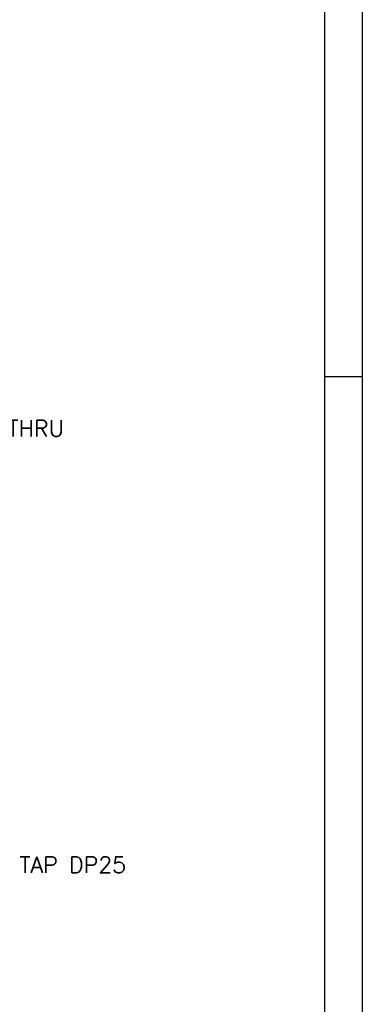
# Model space of a CAD drawing. Extents: x 0 to 2359, y -14 to 1663.
# Tile 19 of 40: x 2178 to 2355, y 508 to 1016. Entities that reach past the tile are written whole.
import ezdxf

# ---------------------------------------------------------------- set-up
doc = ezdxf.new("R2010")
doc.units = 0
doc.header["$LTSCALE"] = 25.4
doc.layers.get('0').update_dxf_attribs({"linetype": 'CONTINUOUS'})
doc.layers.get('Defpoints').update_dxf_attribs({"linetype": 'CONTINUOUS'})
doc.layers.add('ATA-DIM', color=252, linetype='CONTINUOUS', lineweight=25)
doc.styles.get("Standard").update_dxf_attribs({"font": 'simplex.shx'})
doc.dimstyles.new('ata_A1', dxfattribs={"dimtxt": 4.2, "dimasz": 4.2, "dimexe": 2, "dimexo": 2, "dimgap": 2, "dimtad": 0, "dimtih": 1, "dimtoh": 1, "dimdec": 6, "dimdsep": 46, "dimtxsty": 'Standard', "dimcen": 0, "dimclrd": 252, "dimclre": 252, "dimclrt": 4, "dimadec": 6, "dimazin": 2, "dimtfac": 1, "dimtdec": 6, "dimtofl": 0, "dimtmove": 0, "dimatfit": 3, "dimfxl": 0, "dimtolj": 1, "dimtzin": 0, "dimlwd": 0, "dimlwe": 0, "dimarcsym": 0})

# ---------------------------------------------------------------- blocks, each defined once
blk = doc.blocks.new('*D14921')
at = {"layer": 'ATA-DIM', "color": 252, "lineweight": 0}
for p, q in [((2081.85, 579.9), (2049.09, 663.5)), ((2090.27, 579.9), (2081.85, 579.9))]:
    blk.add_line(p, q, dxfattribs=at)
at = {"layer": 'ATA-DIM', "color": 252}
blk.add_solid([(2050.39, 664.01), (2047.78, 662.99), (2046.02, 671.32)], dxfattribs=at)
at = {"layer": 'Defpoints', "color": 0}
for p in [(2041.64, 682.49), (2046.02, 671.32)]:
    blk.add_point(p, dxfattribs=at)
at = {"layer": 'ATA-DIM', "color": 4, "insert": (2167.05, 579.9), "char_height": 8.4, "attachment_point": 5}
blk.add_mtext('8-M12x1.75 TAP DP25', dxfattribs=at)
blk = doc.blocks.new('*D14920')
at = {"layer": 'ATA-DIM', "color": 252, "lineweight": 0}
for p, q in [((2112.9, 805), (2083.79, 768.18)), ((2121.32, 805), (2112.9, 805))]:
    blk.add_line(p, q, dxfattribs=at)
at = {"layer": 'ATA-DIM', "color": 252}
blk.add_solid([(2082.69, 769.05), (2084.89, 767.31), (2078.58, 761.59)], dxfattribs=at)
at = {"layer": 'Defpoints', "color": 0}
for p in [(2078.58, 761.59), (2069.9, 750.61)]:
    blk.add_point(p, dxfattribs=at)
at = {"layer": 'ATA-DIM', "color": 4, "insert": (2164.3, 805), "char_height": 8.4, "attachment_point": 5}
blk.add_mtext('4-%%c14 THRU', dxfattribs=at)
blk = doc.blocks.new('ata-Border-A1-002')
at = {"color": 253, "ltscale": 0.5}
blk.add_line((841, 594), (841, 0), dxfattribs=at)
blk.add_line((834, 585), (834, 9))
at = {"color": 253, "linetype": 'Continuous'}
blk.add_line((841, 297), (834, 297), dxfattribs=at)

msp = doc.modelspace()

# ---------------------------------------------------------------- block references
at = {"xscale": 2.8, "yscale": 2.8, "zscale": 2.8}
msp.add_blockref('ata-Border-A1-002', (0, 0), dxfattribs=at)

# ---------------------------------------------------------------- dimensions: what is measured, and where the dimension line sits
at = {"layer": 'ATA-DIM'}
for p1, p2, text, picture, middle in [((2069.8961502, 750.6111719), (2078.5787095, 761.5935743), '4-<> THRU', '*D14920', (2164.2961563, 805.0010533)), ((2041.6421925, 682.4925976), (2046.0214841, 671.3202297), '8-M12x1.75 TAP DP25', '*D14921', (2167.0540203, 579.9049253))]:
    dim = msp.add_diameter_dim_2p(p1=p1, p2=p2, text=text, dimstyle='ata_A1', override={"dimscale": 2, "dimtp": 0.1, "dimtm": 0.1, "dimtfac": 0.71, "dimtdec": 3, "dimtolj": 0, "dimtzin": 8}, dxfattribs=at)
    dim.commit()
    dim.dimension.update_dxf_attribs({"geometry": picture, "text_midpoint": middle, "dimtype": 163})

doc.saveas('drawing.dxf')
